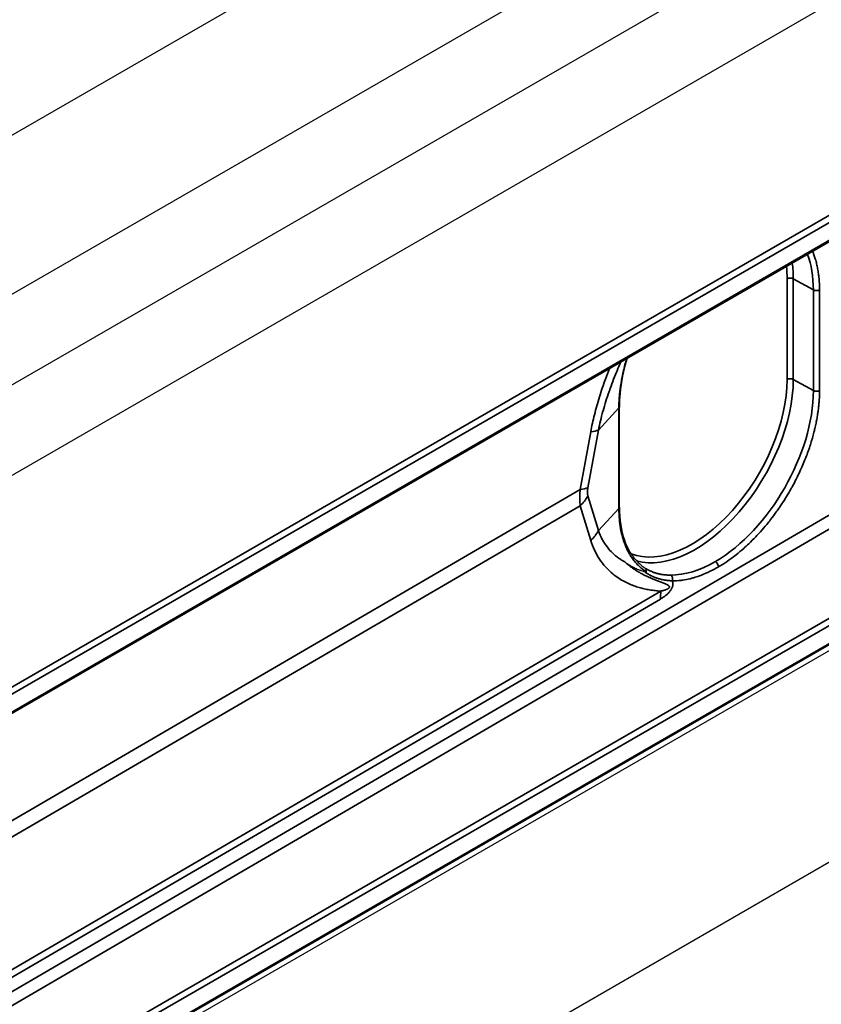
# Model space of a CAD drawing. Header units: millimetres. Extents: x 100 to 2070, y 30 to 1455.
# Tile 8 of 78: x 311 to 357, y 124 to 180. Entities that reach past the tile are written whole.
import ezdxf

# ---------------------------------------------------------------- set-up
doc = ezdxf.new("R2010")
doc.units = ezdxf.units.MM
doc.header["$LTSCALE"] = 5
doc.layers.add('_Sichtbarkanten', color=7, linetype='Continuous', lineweight=25)
doc.layers.add('Sichtbar schmal (ISO)', color=7, linetype='Continuous', lineweight=35)

msp = doc.modelspace()

# ---------------------------------------------------------------- linework, layer by layer
at = {"layer": '_Sichtbarkanten'}
for p, q in [((242.154, 134.077), (529.522, 299.989)), ((250.038, 129.525), (537.406, 295.437)), ((254.528, 126.933), (532.916, 287.66)), ((537.406, 285.068), (259.018, 124.34)), ((275.529, 121.768), (520.895, 263.43)), ((275.36, 120.154), (520.961, 261.951)), ((520.967, 238.889), (275.354, 97.084)), ((275.529, 96.865), (520.895, 238.527)), ((259.018, 75.228), (537.406, 235.955)), ((345.376, 158.072), (345.376, 158.072)), ((345.376, 152.316), (345.376, 158.072)), ((345.376, 152.316), (345.376, 152.316))]:
    msp.add_line(p, q, dxfattribs=at)
for points, knots in [([(345.81, 160.828), (345.606, 160.145), (345.471, 159.464), (345.388, 158.568), (345.376, 158.316), (345.376, 158.072)], [0.5755967, 0.5755967, 0.5755967, 0.5755967, 1.025793, 1.025793, 1.2073363, 1.2073363, 1.2073363, 1.2073363]), ([(345.376, 152.316), (345.376, 151.626), (345.474, 150.987), (345.841, 149.923), (346.112, 149.482), (346.567, 149.035), (346.696, 148.93), (346.834, 148.84)], [0, 0, 0, 0, 0.513036, 0.513036, 1.0178, 1.0178, 1.198307, 1.198307, 1.198307, 1.198307]), ([(345.689, 149.182), (345.771, 149.123), (345.853, 149.069), (345.933, 149.02), (345.989, 148.986), (346.044, 148.955), (346.098, 148.925), (346.122, 148.912), (346.146, 148.899), (346.17, 148.887), (346.248, 148.847), (346.324, 148.811), (346.399, 148.778), (346.447, 148.758), (346.494, 148.738), (346.54, 148.72), (346.567, 148.71), (346.593, 148.7), (346.619, 148.69), (346.691, 148.663), (346.761, 148.639), (346.83, 148.618)], [0, 0, 0, 0, 0.2, 0.2, 0.2, 0.338533, 0.338533, 0.338533, 0.4, 0.4, 0.4, 0.6, 0.6, 0.6, 0.727566, 0.727566, 0.727566, 0.8, 0.8, 0.8, 1, 1, 1, 1]), ([(346.91, 148.62), (346.915, 148.642), (346.917, 148.665), (346.914, 148.71), (346.91, 148.731), (346.895, 148.771), (346.885, 148.789), (346.857, 148.824), (346.841, 148.835), (346.834, 148.84)], [-0.006939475, -0.006939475, -0.006939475, -0.006939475, -0.005431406, -0.005431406, -0.003903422, -0.003903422, -0.002349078, -0.002349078, -0.000541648, -0.000541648, -0.000541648, -0.000541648]), ([(346.91, 148.62), (346.91, 148.618), (346.909, 148.616), (346.908, 148.615), (346.907, 148.614), (346.906, 148.613), (346.905, 148.612), (346.904, 148.611), (346.903, 148.61), (346.902, 148.61), (346.9, 148.609), (346.899, 148.609), (346.898, 148.608), (346.896, 148.608), (346.895, 148.608), (346.893, 148.608), (346.892, 148.607), (346.89, 148.607), (346.888, 148.607), (346.887, 148.607), (346.885, 148.607), (346.883, 148.607), (346.882, 148.607), (346.88, 148.607), (346.878, 148.607), (346.878, 148.607), (346.877, 148.607), (346.877, 148.607), (346.875, 148.608), (346.874, 148.608), (346.873, 148.608), (346.871, 148.608), (346.869, 148.608), (346.867, 148.609), (346.865, 148.609), (346.863, 148.609), (346.861, 148.61), (346.858, 148.61), (346.856, 148.611), (346.854, 148.611), (346.851, 148.612), (346.849, 148.612), (346.846, 148.613), (346.844, 148.614), (346.841, 148.615), (346.838, 148.615), (346.836, 148.616), (346.833, 148.617), (346.83, 148.618)], [0, 0, 0, 0, 0.0666667, 0.0666667, 0.0666667, 0.1333333, 0.1333333, 0.1333333, 0.2, 0.2, 0.2, 0.2666667, 0.2666667, 0.2666667, 0.3333333, 0.3333333, 0.3333333, 0.4, 0.4, 0.4, 0.4666667, 0.4666667, 0.4666667, 0.5333333, 0.5333333, 0.5333333, 0.5531758, 0.5531758, 0.5531758, 0.6, 0.6, 0.6, 0.6666667, 0.6666667, 0.6666667, 0.7333333, 0.7333333, 0.7333333, 0.8, 0.8, 0.8, 0.8666667, 0.8666667, 0.8666667, 0.9333333, 0.9333333, 0.9333333, 1, 1, 1, 1])]:
    msp.add_open_spline(points, degree=3, knots=knots, dxfattribs=at)
msp.add_open_spline([(346.834, 148.84), (346.86, 148.822), (346.886, 148.806), (346.913, 148.79)], degree=3, dxfattribs=at)
at = {"layer": 'Sichtbar schmal (ISO)'}
for p, q in [((275.514, 121.759), (520.845, 263.401)), ((521.019, 263.097), (275.406, 121.292)), ((275.412, 120.268), (521.013, 262.066)), ((275.238, 98.534), (520.839, 240.332)), ((521.013, 240.027), (275.412, 98.23)), ((275.406, 97.198), (521.019, 239.003)), ((354.969, 159.629), (354.969, 165.389)), ((356.469, 164.75), (355.319, 165.391)), ((355.319, 159.631), (355.319, 165.391)), ((356.469, 158.989), (356.469, 164.75)), ((356.821, 158.992), (356.821, 164.752)), ((356.469, 158.989), (355.319, 159.631)), ((344.178, 156.734), (345.346, 158.002)), ((345.346, 158.002), (345.346, 152.25)), ((344.178, 156.734), (343.571, 153.431)), ((343.736, 156.636), (343.129, 153.333)), ((274.778, 103.678), (362.378, 154.796)), ((362.726, 154.187), (274.778, 102.866)), ((343.129, 153.333), (295.809, 125.725)), ((343.571, 152.965), (344.178, 150.981)), ((343.129, 152.401), (295.809, 124.793)), ((343.129, 152.401), (343.736, 150.417)), ((344.178, 150.981), (345.346, 152.25)), ((289.483, 113.523), (347.746, 147.515)), ((289.459, 113.07), (347.723, 147.063))]:
    msp.add_line(p, q, dxfattribs=at)
for centre, major_axis, ratio, start_param, end_param in [((349.702, 162.148), (-3.972, -6.88), 0.57735, 2.356194, 2.499588), ((350.862, 161.477), (-3.954, -6.923), 0.574224, 2.353523, 2.703912), ((349.528, 162.248), (3.847, 6.663), 0.57735, 5.497787, 5.613667), ((355.145, 165.287), (0.25, 0), 0.57735, 0.802851, 2.356194), ((356.643, 164.854), (-0.25, 0), 0.57735, 0.802851, 2.36143), ((349.528, 156.488), (-3.847, -6.663), 0.57735, 0.09012, 2.356194), ((349.702, 156.387), (-3.972, -6.88), 0.57735, 0.147764, 2.356194), ((355.145, 159.527), (0.25, 0), 0.57735, 0.802851, 2.356194), ((350.862, 155.717), (-3.954, -6.923), 0.574224, 0.782821, 2.353523), ((356.643, 159.093), (-0.25, 0), 0.57735, 0.802851, 2.36143), ((341.971, 157.412), (2.459, -0.452), 0.268501, 5.561414, 5.87391), ((341.363, 154.109), (2.459, -0.452), 0.268502, 5.561414, 5.87391), ((341.363, 153.643), (2.39, 0.732), 0.803702, 5.270685, 5.583182), ((341.971, 151.659), (2.39, 0.732), 0.803702, 5.270685, 5.583182), ((350.862, 155.717), (-3.954, -6.924), 0.574224, 0.309837, 0.782805), ((350.86, 149.005), (0.125, -0.217), 0.577351, 0.78541, 2.338748), ((348.225, 148.204), (0.003, 0.25), 0.779631, 4.302325, 5.853281), ((351.277, 145.032), (2.52, -4.319), 0.580374, 3.81, 3.924367)]:
    msp.add_ellipse(centre, major_axis=major_axis, ratio=ratio, start_param=start_param, end_param=end_param, dxfattribs=at)
for points, knots in [([(356.821, 164.752), (356.821, 164.884), (356.817, 165.019), (356.81, 165.155), (356.809, 165.175), (356.808, 165.196), (356.806, 165.217), (356.799, 165.333), (356.789, 165.45), (356.775, 165.566), (356.772, 165.599), (356.768, 165.631), (356.763, 165.664), (356.749, 165.769), (356.733, 165.874), (356.713, 165.978), (356.705, 166.021), (356.697, 166.064), (356.688, 166.107), (356.668, 166.199), (356.646, 166.29), (356.622, 166.38), (356.608, 166.432), (356.594, 166.484), (356.578, 166.534), (356.554, 166.613), (356.529, 166.691), (356.501, 166.767), (356.48, 166.825), (356.458, 166.882), (356.435, 166.937), (356.432, 166.944), (356.43, 166.951), (356.427, 166.958)], [0, 0, 0, 0, 0.0555556, 0.0555556, 0.0555556, 0.0641134, 0.0641134, 0.0641134, 0.1111111, 0.1111111, 0.1111111, 0.1242481, 0.1242481, 0.1242481, 0.1666667, 0.1666667, 0.1666667, 0.1843677, 0.1843677, 0.1843677, 0.2222222, 0.2222222, 0.2222222, 0.2440255, 0.2440255, 0.2440255, 0.2777778, 0.2777778, 0.2777778, 0.3033772, 0.3033772, 0.3033772, 0.3064473, 0.3064473, 0.3064473, 0.3064473]), ([(345.452, 160.621), (345.378, 160.458), (345.307, 160.293), (345.238, 160.128), (345.226, 160.1), (345.215, 160.073), (345.203, 160.046), (345.059, 159.696), (344.924, 159.342), (344.799, 158.986), (344.793, 158.968), (344.786, 158.949), (344.78, 158.93), (344.653, 158.565), (344.539, 158.196), (344.44, 157.837), (344.437, 157.828), (344.435, 157.818), (344.432, 157.809), (344.331, 157.441), (344.247, 157.083), (344.178, 156.734)], [0.1185904, 0.1185904, 0.1185904, 0.1185904, 0.2313958, 0.2313958, 0.2313958, 0.25, 0.25, 0.25, 0.4876456, 0.4876456, 0.4876456, 0.5, 0.5, 0.5, 0.7438256, 0.7438256, 0.7438256, 0.75, 0.75, 0.75, 1, 1, 1, 1]), ([(345.793, 160.818), (345.787, 160.8), (345.782, 160.781), (345.776, 160.763), (345.728, 160.599), (345.683, 160.435), (345.642, 160.271), (345.619, 160.178), (345.597, 160.085), (345.577, 159.992), (345.534, 159.799), (345.497, 159.608), (345.467, 159.422), (345.457, 159.363), (345.448, 159.304), (345.44, 159.246), (345.409, 159.036), (345.387, 158.835), (345.372, 158.648), (345.37, 158.622), (345.368, 158.596), (345.367, 158.57), (345.352, 158.362), (345.346, 158.174), (345.346, 158.002)], [0.4910432, 0.4910432, 0.4910432, 0.4910432, 0.5, 0.5, 0.5, 0.5795569, 0.5795569, 0.5795569, 0.625, 0.625, 0.625, 0.7197716, 0.7197716, 0.7197716, 0.75, 0.75, 0.75, 0.8596752, 0.8596752, 0.8596752, 0.875, 0.875, 0.875, 1, 1, 1, 1]), ([(344.804, 160.247), (344.725, 160.047), (344.52, 159.512), (344.22, 158.625), (343.935, 157.603), (343.795, 156.955), (343.736, 156.636)], [0.6400189, 0.6400189, 0.6400189, 0.6400189, 0.7, 0.8, 0.9, 1, 1, 1, 1]), ([(351.036, 148.903), (351.125, 148.954), (351.213, 149.008), (351.302, 149.065), (351.455, 149.162), (351.609, 149.267), (351.762, 149.379), (351.858, 149.449), (351.954, 149.522), (352.049, 149.597), (352.195, 149.712), (352.339, 149.833), (352.482, 149.959), (352.58, 150.046), (352.677, 150.134), (352.772, 150.225), (352.909, 150.354), (353.042, 150.488), (353.173, 150.624), (353.263, 150.718), (353.352, 150.814), (353.438, 150.91), (353.564, 151.05), (353.685, 151.192), (353.802, 151.333), (353.878, 151.426), (353.953, 151.519), (354.025, 151.611), (354.139, 151.758), (354.247, 151.903), (354.35, 152.047), (354.409, 152.129), (354.466, 152.211), (354.522, 152.292), (354.624, 152.44), (354.719, 152.586), (354.808, 152.727), (354.851, 152.794), (354.892, 152.86), (354.931, 152.925), (355.021, 153.072), (355.104, 153.214), (355.181, 153.351), (355.211, 153.405), (355.241, 153.459), (355.27, 153.512), (355.346, 153.651), (355.417, 153.787), (355.484, 153.919), (355.509, 153.968), (355.533, 154.017), (355.557, 154.065), (355.622, 154.197), (355.683, 154.326), (355.741, 154.455), (355.764, 154.506), (355.787, 154.558), (355.81, 154.609), (355.864, 154.733), (355.917, 154.858), (355.967, 154.984), (355.991, 155.042), (356.014, 155.1), (356.037, 155.159), (356.083, 155.279), (356.128, 155.4), (356.171, 155.522), (356.194, 155.586), (356.217, 155.651), (356.239, 155.716), (356.278, 155.832), (356.315, 155.949), (356.35, 156.065), (356.371, 156.134), (356.392, 156.203), (356.412, 156.272), (356.443, 156.383), (356.473, 156.494), (356.501, 156.605), (356.52, 156.676), (356.537, 156.748), (356.554, 156.819), (356.578, 156.925), (356.601, 157.029), (356.623, 157.133), (356.637, 157.204), (356.651, 157.275), (356.664, 157.345), (356.682, 157.445), (356.699, 157.545), (356.714, 157.642), (356.725, 157.716), (356.735, 157.788), (356.745, 157.86), (356.756, 157.95), (356.767, 158.039), (356.775, 158.126), (356.785, 158.219), (356.793, 158.31), (356.799, 158.399), (356.804, 158.46), (356.807, 158.519), (356.81, 158.577), (356.817, 158.722), (356.821, 158.86), (356.821, 158.992)], [0, 0, 0, 0, 0.020266, 0.020266, 0.020266, 0.055556, 0.055556, 0.055556, 0.077574, 0.077574, 0.077574, 0.111111, 0.111111, 0.111111, 0.133998, 0.133998, 0.133998, 0.166667, 0.166667, 0.166667, 0.189326, 0.189326, 0.189326, 0.222222, 0.222222, 0.222222, 0.24374, 0.24374, 0.24374, 0.277778, 0.277778, 0.277778, 0.297321, 0.297321, 0.297321, 0.333333, 0.333333, 0.333333, 0.350404, 0.350404, 0.350404, 0.388889, 0.388889, 0.388889, 0.404131, 0.404131, 0.404131, 0.444444, 0.444444, 0.444444, 0.459368, 0.459368, 0.459368, 0.5, 0.5, 0.5, 0.516169, 0.516169, 0.516169, 0.555556, 0.555556, 0.555556, 0.573759, 0.573759, 0.573759, 0.611111, 0.611111, 0.611111, 0.631024, 0.631024, 0.631024, 0.666667, 0.666667, 0.666667, 0.687908, 0.687908, 0.687908, 0.722222, 0.722222, 0.722222, 0.744586, 0.744586, 0.744586, 0.777778, 0.777778, 0.777778, 0.80058, 0.80058, 0.80058, 0.833333, 0.833333, 0.833333, 0.857915, 0.857915, 0.857915, 0.888889, 0.888889, 0.888889, 0.92198, 0.92198, 0.92198, 0.944444, 0.944444, 0.944444, 1, 1, 1, 1]), ([(345.346, 158.002), (345.359, 158.016), (345.367, 158.031), (345.372, 158.046), (345.374, 158.055), (345.376, 158.063), (345.376, 158.072)], [0, 0, 0, 0, 0.25, 0.25, 0.25, 0.3888924, 0.3888924, 0.3888924, 0.3888924]), ([(343.129, 153.333), (343.124, 153.259), (343.121, 153.189), (343.119, 153.121), (343.116, 153.053), (343.115, 152.988), (343.114, 152.924), (343.113, 152.861), (343.113, 152.8), (343.114, 152.741), (343.115, 152.682), (343.116, 152.624), (343.119, 152.567), (343.121, 152.51), (343.125, 152.455), (343.129, 152.401)], [0.000001, 0.000001, 0.000001, 0.000001, 0.2, 0.2, 0.2, 0.4, 0.4, 0.4, 0.6, 0.6, 0.6, 0.8, 0.8, 0.8, 1, 1, 1, 1]), ([(343.571, 153.431), (343.564, 153.394), (343.558, 153.359), (343.554, 153.325), (343.554, 153.323), (343.554, 153.32), (343.553, 153.318), (343.55, 153.287), (343.547, 153.258), (343.546, 153.23), (343.545, 153.226), (343.545, 153.221), (343.545, 153.216), (343.544, 153.189), (343.544, 153.164), (343.544, 153.139), (343.544, 153.134), (343.545, 153.129), (343.545, 153.124), (343.546, 153.098), (343.548, 153.074), (343.552, 153.05), (343.552, 153.047), (343.553, 153.044), (343.553, 153.041), (343.558, 153.014), (343.563, 152.989), (343.571, 152.965)], [0.0000019, 0.0000019, 0.0000019, 0.0000019, 0.1857224, 0.1857224, 0.1857224, 0.2, 0.2, 0.2, 0.3703593, 0.3703593, 0.3703593, 0.4, 0.4, 0.4, 0.5667831, 0.5667831, 0.5667831, 0.6, 0.6, 0.6, 0.7776074, 0.7776074, 0.7776074, 0.8, 0.8, 0.8, 1, 1, 1, 1]), ([(345.346, 152.25), (345.359, 152.263), (345.367, 152.277), (345.372, 152.292), (345.374, 152.3), (345.376, 152.308), (345.376, 152.316)], [0, 0, 0, 0, 0.25, 0.25, 0.25, 0.3888226, 0.3888226, 0.3888226, 0.3888226]), ([(345.346, 152.25), (345.346, 152.021), (345.357, 151.799), (345.377, 151.586), (345.379, 151.558), (345.382, 151.529), (345.385, 151.501), (345.405, 151.318), (345.432, 151.141), (345.466, 150.971), (345.477, 150.92), (345.488, 150.869), (345.499, 150.818), (345.532, 150.677), (345.57, 150.542), (345.611, 150.414), (345.634, 150.345), (345.657, 150.279), (345.681, 150.214), (345.719, 150.116), (345.758, 150.023), (345.799, 149.935), (345.835, 149.859), (345.871, 149.786), (345.909, 149.717), (345.943, 149.656), (345.977, 149.598), (346.012, 149.542), (346.06, 149.465), (346.109, 149.393), (346.158, 149.327), (346.184, 149.292), (346.21, 149.259), (346.236, 149.227), (346.296, 149.153), (346.356, 149.086), (346.415, 149.024), (346.431, 149.007), (346.447, 148.991), (346.464, 148.976), (346.533, 148.907), (346.603, 148.846), (346.671, 148.791), (346.677, 148.786), (346.683, 148.781), (346.689, 148.776), (346.764, 148.718), (346.838, 148.666), (346.91, 148.62)], [0, 0, 0, 0, 0.111111, 0.111111, 0.111111, 0.125973, 0.125973, 0.125973, 0.222222, 0.222222, 0.222222, 0.251469, 0.251469, 0.251469, 0.333333, 0.333333, 0.333333, 0.377315, 0.377315, 0.377315, 0.444444, 0.444444, 0.444444, 0.503086, 0.503086, 0.503086, 0.555556, 0.555556, 0.555556, 0.628652, 0.628652, 0.628652, 0.666667, 0.666667, 0.666667, 0.754282, 0.754282, 0.754282, 0.777778, 0.777778, 0.777778, 0.879967, 0.879967, 0.879967, 0.888889, 0.888889, 0.888889, 1, 1, 1, 1]), ([(344.178, 150.981), (344.239, 150.805), (344.312, 150.637), (344.397, 150.476), (344.409, 150.454), (344.421, 150.432), (344.433, 150.41), (344.51, 150.274), (344.596, 150.144), (344.686, 150.026), (344.716, 149.988), (344.746, 149.951), (344.776, 149.915), (344.854, 149.823), (344.934, 149.738), (345.015, 149.662), (345.063, 149.617), (345.111, 149.575), (345.158, 149.536), (345.224, 149.481), (345.289, 149.432), (345.354, 149.386), (345.417, 149.342), (345.48, 149.301), (345.543, 149.264), (345.592, 149.234), (345.641, 149.207), (345.689, 149.182)], [0, 0, 0, 0, 0.2, 0.2, 0.2, 0.2277031, 0.2277031, 0.2277031, 0.4, 0.4, 0.4, 0.4558505, 0.4558505, 0.4558505, 0.6, 0.6, 0.6, 0.6844664, 0.6844664, 0.6844664, 0.8, 0.8, 0.8, 0.9118197, 0.9118197, 0.9118197, 1, 1, 1, 1]), ([(347.746, 147.515), (347.769, 147.52), (347.791, 147.525), (347.811, 147.53), (347.832, 147.535), (347.852, 147.54), (347.871, 147.545), (347.89, 147.55), (347.909, 147.555), (347.926, 147.56), (347.928, 147.561), (347.929, 147.561), (347.93, 147.561), (347.946, 147.566), (347.962, 147.571), (347.977, 147.576), (347.979, 147.576), (347.98, 147.577), (347.982, 147.577), (347.996, 147.582), (348.01, 147.587), (348.024, 147.592), (348.025, 147.593), (348.027, 147.593), (348.028, 147.594), (348.041, 147.599), (348.054, 147.604), (348.065, 147.608), (348.067, 147.609), (348.069, 147.61), (348.071, 147.611), (348.082, 147.615), (348.093, 147.62), (348.103, 147.625), (348.105, 147.626), (348.107, 147.627), (348.109, 147.628), (348.118, 147.632), (348.128, 147.637), (348.136, 147.642), (348.138, 147.643), (348.14, 147.644), (348.142, 147.645), (348.15, 147.65), (348.158, 147.655), (348.165, 147.659), (348.167, 147.661), (348.169, 147.662), (348.17, 147.663), (348.177, 147.668), (348.183, 147.672), (348.189, 147.677), (348.191, 147.678), (348.192, 147.679), (348.194, 147.681), (348.199, 147.685), (348.203, 147.69), (348.208, 147.694), (348.209, 147.695), (348.21, 147.697), (348.211, 147.698), (348.215, 147.702), (348.218, 147.706), (348.221, 147.711), (348.222, 147.712), (348.223, 147.714), (348.224, 147.715), (348.226, 147.719), (348.228, 147.723), (348.23, 147.727), (348.231, 147.729), (348.231, 147.73), (348.232, 147.732), (348.233, 147.736), (348.234, 147.74), (348.234, 147.744), (348.235, 147.746), (348.235, 147.748), (348.235, 147.75), (348.235, 147.754), (348.235, 147.759), (348.234, 147.763), (348.233, 147.765), (348.233, 147.767), (348.232, 147.77), (348.231, 147.774), (348.229, 147.778), (348.227, 147.783), (348.226, 147.785), (348.224, 147.788), (348.223, 147.79), (348.22, 147.794), (348.217, 147.799), (348.214, 147.803), (348.212, 147.806), (348.209, 147.808), (348.207, 147.811), (348.203, 147.815), (348.199, 147.819), (348.194, 147.824), (348.191, 147.826), (348.187, 147.829), (348.184, 147.832), (348.179, 147.836), (348.174, 147.84), (348.168, 147.844), (348.164, 147.847), (348.159, 147.85), (348.155, 147.853), (348.149, 147.857), (348.142, 147.861), (348.136, 147.865), (348.131, 147.868), (348.125, 147.871), (348.12, 147.874), (348.113, 147.878), (348.106, 147.882), (348.099, 147.886), (348.092, 147.889), (348.086, 147.892), (348.08, 147.896), (348.072, 147.899), (348.065, 147.903), (348.057, 147.907), (348.049, 147.91), (348.042, 147.914), (348.034, 147.917), (348.026, 147.921), (348.018, 147.924), (348.01, 147.928), (348.002, 147.932), (347.993, 147.935), (347.984, 147.939), (347.976, 147.943), (347.967, 147.946), (347.958, 147.95), (347.949, 147.954), (347.939, 147.958), (347.928, 147.962), (347.92, 147.966), (347.91, 147.969), (347.901, 147.973), (347.89, 147.978), (347.879, 147.982), (347.867, 147.987), (347.857, 147.99), (347.848, 147.994), (347.838, 147.998), (347.825, 148.003), (347.812, 148.008), (347.799, 148.013), (347.789, 148.016), (347.779, 148.02), (347.769, 148.024), (347.754, 148.03), (347.739, 148.035), (347.724, 148.041), (347.714, 148.045), (347.704, 148.049), (347.693, 148.053), (347.677, 148.059), (347.66, 148.065), (347.642, 148.072), (347.632, 148.076), (347.621, 148.08), (347.61, 148.084), (347.592, 148.091), (347.573, 148.098), (347.553, 148.106), (347.542, 148.11), (347.531, 148.114), (347.52, 148.118), (347.499, 148.126), (347.477, 148.134), (347.455, 148.143), (347.444, 148.147), (347.433, 148.152), (347.421, 148.156), (347.398, 148.166), (347.373, 148.175), (347.348, 148.185), (347.337, 148.19), (347.325, 148.194), (347.314, 148.199), (347.287, 148.21), (347.26, 148.221), (347.232, 148.233), (347.22, 148.238), (347.209, 148.242), (347.197, 148.247), (347.168, 148.26), (347.137, 148.273), (347.106, 148.287), (347.095, 148.292), (347.083, 148.297), (347.072, 148.302), (347.039, 148.317), (347.005, 148.332), (346.971, 148.348), (346.96, 148.353), (346.949, 148.358), (346.938, 148.363), (346.901, 148.381), (346.864, 148.399), (346.826, 148.418), (346.815, 148.423), (346.805, 148.428), (346.794, 148.434), (346.754, 148.454), (346.713, 148.475), (346.671, 148.498), (346.66, 148.503), (346.65, 148.509), (346.64, 148.514), (346.596, 148.538), (346.55, 148.564), (346.504, 148.591), (346.494, 148.596), (346.484, 148.602), (346.474, 148.608), (346.426, 148.637), (346.375, 148.667), (346.324, 148.7), (346.315, 148.706), (346.306, 148.712), (346.296, 148.718), (346.243, 148.752), (346.188, 148.789), (346.131, 148.829), (346.123, 148.835), (346.114, 148.841), (346.106, 148.847), (346.047, 148.889), (345.987, 148.934), (345.925, 148.982), (345.918, 148.988), (345.911, 148.994), (345.903, 149), (345.84, 149.051), (345.774, 149.106), (345.707, 149.165), (345.701, 149.171), (345.695, 149.176), (345.689, 149.182)], [0, 0, 0, 0, 0.02381, 0.02381, 0.02381, 0.047619, 0.047619, 0.047619, 0.071429, 0.071429, 0.071429, 0.073026, 0.073026, 0.073026, 0.095238, 0.095238, 0.095238, 0.097369, 0.097369, 0.097369, 0.119048, 0.119048, 0.119048, 0.121712, 0.121712, 0.121712, 0.142857, 0.142857, 0.142857, 0.146054, 0.146054, 0.146054, 0.166667, 0.166667, 0.166667, 0.170394, 0.170394, 0.170394, 0.190476, 0.190476, 0.190476, 0.194733, 0.194733, 0.194733, 0.214286, 0.214286, 0.214286, 0.219075, 0.219075, 0.219075, 0.238095, 0.238095, 0.238095, 0.243427, 0.243427, 0.243427, 0.261905, 0.261905, 0.261905, 0.267789, 0.267789, 0.267789, 0.285714, 0.285714, 0.285714, 0.292142, 0.292142, 0.292142, 0.309524, 0.309524, 0.309524, 0.316467, 0.316467, 0.316467, 0.333333, 0.333333, 0.333333, 0.340779, 0.340779, 0.340779, 0.357143, 0.357143, 0.357143, 0.365117, 0.365117, 0.365117, 0.380952, 0.380952, 0.380952, 0.389478, 0.389478, 0.389478, 0.404762, 0.404762, 0.404762, 0.413816, 0.413816, 0.413816, 0.428571, 0.428571, 0.428571, 0.438147, 0.438147, 0.438147, 0.452381, 0.452381, 0.452381, 0.462492, 0.462492, 0.462492, 0.47619, 0.47619, 0.47619, 0.486842, 0.486842, 0.486842, 0.5, 0.5, 0.5, 0.511187, 0.511187, 0.511187, 0.52381, 0.52381, 0.52381, 0.535523, 0.535523, 0.535523, 0.547619, 0.547619, 0.547619, 0.559863, 0.559863, 0.559863, 0.571429, 0.571429, 0.571429, 0.584205, 0.584205, 0.584205, 0.595238, 0.595238, 0.595238, 0.608546, 0.608546, 0.608546, 0.619048, 0.619048, 0.619048, 0.632889, 0.632889, 0.632889, 0.642857, 0.642857, 0.642857, 0.657231, 0.657231, 0.657231, 0.666667, 0.666667, 0.666667, 0.681572, 0.681572, 0.681572, 0.690476, 0.690476, 0.690476, 0.705913, 0.705913, 0.705913, 0.714286, 0.714286, 0.714286, 0.730254, 0.730254, 0.730254, 0.738095, 0.738095, 0.738095, 0.754595, 0.754595, 0.754595, 0.761905, 0.761905, 0.761905, 0.77894, 0.77894, 0.77894, 0.785714, 0.785714, 0.785714, 0.803285, 0.803285, 0.803285, 0.809524, 0.809524, 0.809524, 0.827623, 0.827623, 0.827623, 0.833333, 0.833333, 0.833333, 0.851962, 0.851962, 0.851962, 0.857143, 0.857143, 0.857143, 0.876304, 0.876304, 0.876304, 0.880952, 0.880952, 0.880952, 0.900646, 0.900646, 0.900646, 0.904762, 0.904762, 0.904762, 0.924989, 0.924989, 0.924989, 0.928571, 0.928571, 0.928571, 0.94933, 0.94933, 0.94933, 0.952381, 0.952381, 0.952381, 0.973676, 0.973676, 0.973676, 0.97619, 0.97619, 0.97619, 0.998005, 0.998005, 0.998005, 1, 1, 1, 1]), ([(346.913, 148.79), (346.918, 148.786), (346.924, 148.783), (346.929, 148.779), (346.938, 148.775), (346.946, 148.77), (346.954, 148.765), (346.987, 148.746), (347.019, 148.728), (347.051, 148.712), (347.058, 148.708), (347.065, 148.704), (347.073, 148.701), (347.104, 148.685), (347.135, 148.67), (347.166, 148.656), (347.172, 148.653), (347.179, 148.65), (347.185, 148.648), (347.215, 148.634), (347.245, 148.622), (347.274, 148.611), (347.28, 148.608), (347.285, 148.606), (347.291, 148.604), (347.32, 148.593), (347.348, 148.583), (347.376, 148.573), (347.381, 148.572), (347.386, 148.57), (347.391, 148.568), (347.418, 148.559), (347.445, 148.551), (347.471, 148.543), (347.476, 148.542), (347.48, 148.54), (347.484, 148.539), (347.511, 148.531), (347.537, 148.524), (347.562, 148.518), (347.565, 148.517), (347.569, 148.516), (347.573, 148.515), (347.598, 148.509), (347.622, 148.503), (347.646, 148.498), (347.649, 148.497), (347.653, 148.497), (347.656, 148.496), (347.68, 148.491), (347.703, 148.486), (347.726, 148.482), (347.728, 148.482), (347.731, 148.481), (347.734, 148.481), (347.756, 148.476), (347.779, 148.473), (347.8, 148.469), (347.802, 148.469), (347.805, 148.469), (347.807, 148.468), (347.828, 148.465), (347.849, 148.462), (347.87, 148.459), (347.872, 148.459), (347.874, 148.459), (347.875, 148.458), (347.896, 148.456), (347.916, 148.453), (347.935, 148.451), (347.936, 148.451), (347.938, 148.451), (347.94, 148.451), (347.959, 148.449), (347.978, 148.447), (347.996, 148.445), (347.997, 148.445), (347.998, 148.445), (348, 148.445), (348.018, 148.443), (348.035, 148.442), (348.052, 148.441), (348.053, 148.441), (348.054, 148.441), (348.055, 148.44), (348.073, 148.439), (348.091, 148.438), (348.108, 148.437), (348.124, 148.436), (348.14, 148.435), (348.156, 148.435), (348.171, 148.434), (348.186, 148.434), (348.202, 148.433), (348.218, 148.433), (348.234, 148.432), (348.251, 148.432), (348.269, 148.431), (348.288, 148.431), (348.308, 148.431)], [0.035167, 0.035167, 0.035167, 0.035167, 0.0422644, 0.0422644, 0.0422644, 0.0526316, 0.0526316, 0.0526316, 0.09546, 0.09546, 0.09546, 0.1052632, 0.1052632, 0.1052632, 0.1486715, 0.1486715, 0.1486715, 0.1578947, 0.1578947, 0.1578947, 0.2018786, 0.2018786, 0.2018786, 0.2105263, 0.2105263, 0.2105263, 0.2550869, 0.2550869, 0.2550869, 0.2631579, 0.2631579, 0.2631579, 0.308295, 0.308295, 0.308295, 0.3157895, 0.3157895, 0.3157895, 0.3615032, 0.3615032, 0.3615032, 0.3684211, 0.3684211, 0.3684211, 0.4147114, 0.4147114, 0.4147114, 0.4210526, 0.4210526, 0.4210526, 0.4679196, 0.4679196, 0.4679196, 0.4736842, 0.4736842, 0.4736842, 0.5211277, 0.5211277, 0.5211277, 0.5263158, 0.5263158, 0.5263158, 0.5743352, 0.5743352, 0.5743352, 0.5789474, 0.5789474, 0.5789474, 0.6275439, 0.6275439, 0.6275439, 0.6315789, 0.6315789, 0.6315789, 0.6807516, 0.6807516, 0.6807516, 0.6842105, 0.6842105, 0.6842105, 0.7339613, 0.7339613, 0.7339613, 0.7368421, 0.7368421, 0.7368421, 0.7894737, 0.7894737, 0.7894737, 0.8421053, 0.8421053, 0.8421053, 0.8947368, 0.8947368, 0.8947368, 0.9473684, 0.9473684, 0.9473684, 1, 1, 1, 1]), ([(348.402, 148.103), (348.565, 148.101), (348.731, 148.111), (348.901, 148.131), (348.935, 148.136), (348.969, 148.14), (349.003, 148.145), (349.14, 148.165), (349.278, 148.193), (349.418, 148.227), (349.488, 148.244), (349.558, 148.263), (349.629, 148.283), (349.735, 148.314), (349.842, 148.349), (349.949, 148.388), (350.056, 148.427), (350.164, 148.47), (350.272, 148.516), (350.345, 148.547), (350.417, 148.58), (350.49, 148.614), (350.635, 148.683), (350.78, 148.758), (350.926, 148.839), (350.963, 148.86), (350.999, 148.881), (351.036, 148.903)], [0, 0, 0, 0, 0.2, 0.2, 0.2, 0.240279, 0.240279, 0.240279, 0.4, 0.4, 0.4, 0.479971, 0.479971, 0.479971, 0.6, 0.6, 0.6, 0.719757, 0.719757, 0.719757, 0.8, 0.8, 0.8, 0.959623, 0.959623, 0.959623, 1, 1, 1, 1]), ([(346.83, 148.618), (346.843, 148.608), (346.857, 148.598), (346.87, 148.589), (346.9, 148.568), (346.93, 148.548), (346.959, 148.53), (346.973, 148.52), (346.987, 148.511), (347.002, 148.503), (347.029, 148.486), (347.055, 148.47), (347.081, 148.456), (347.096, 148.447), (347.111, 148.439), (347.126, 148.431), (347.15, 148.418), (347.174, 148.406), (347.197, 148.394), (347.213, 148.386), (347.228, 148.379), (347.244, 148.371), (347.265, 148.361), (347.286, 148.352), (347.307, 148.343), (347.323, 148.335), (347.339, 148.329), (347.354, 148.322), (347.373, 148.314), (347.392, 148.307), (347.41, 148.3), (347.426, 148.293), (347.442, 148.287), (347.458, 148.281), (347.475, 148.275), (347.491, 148.269), (347.507, 148.264), (347.524, 148.258), (347.54, 148.253), (347.556, 148.247), (347.571, 148.243), (347.585, 148.238), (347.599, 148.234), (347.615, 148.229), (347.632, 148.224), (347.648, 148.219), (347.66, 148.216), (347.673, 148.212), (347.685, 148.209), (347.702, 148.205), (347.718, 148.2), (347.734, 148.196), (347.745, 148.194), (347.756, 148.191), (347.766, 148.189), (347.783, 148.185), (347.799, 148.181), (347.815, 148.177), (347.824, 148.175), (347.833, 148.173), (347.842, 148.171), (347.859, 148.168), (347.875, 148.165), (347.891, 148.162), (347.898, 148.16), (347.906, 148.159), (347.914, 148.157), (347.93, 148.154), (347.946, 148.152), (347.961, 148.149), (347.968, 148.148), (347.974, 148.147), (347.98, 148.146), (347.997, 148.143), (348.012, 148.141), (348.027, 148.138), (348.033, 148.138), (348.038, 148.137), (348.043, 148.136), (348.059, 148.134), (348.074, 148.132), (348.089, 148.13), (348.093, 148.129), (348.097, 148.129), (348.102, 148.128), (348.117, 148.126), (348.132, 148.125), (348.146, 148.123), (348.15, 148.123), (348.153, 148.122), (348.156, 148.122), (348.171, 148.12), (348.186, 148.119), (348.2, 148.117), (348.202, 148.117), (348.204, 148.117), (348.207, 148.117), (348.221, 148.115), (348.235, 148.114), (348.249, 148.113), (348.25, 148.113), (348.252, 148.113), (348.254, 148.113), (348.268, 148.111), (348.281, 148.11), (348.295, 148.109), (348.297, 148.109), (348.298, 148.109), (348.299, 148.109), (348.314, 148.108), (348.33, 148.107), (348.347, 148.106), (348.364, 148.105), (348.383, 148.104), (348.402, 148.103)], [0.0000001, 0.0000001, 0.0000001, 0.0000001, 0.0153727, 0.0153727, 0.0153727, 0.05, 0.05, 0.05, 0.0671697, 0.0671697, 0.0671697, 0.1, 0.1, 0.1, 0.1189998, 0.1189998, 0.1189998, 0.15, 0.15, 0.15, 0.1708202, 0.1708202, 0.1708202, 0.2, 0.2, 0.2, 0.2226434, 0.2226434, 0.2226434, 0.25, 0.25, 0.25, 0.2744658, 0.2744658, 0.2744658, 0.3, 0.3, 0.3, 0.3262884, 0.3262884, 0.3262884, 0.35, 0.35, 0.35, 0.3781114, 0.3781114, 0.3781114, 0.4, 0.4, 0.4, 0.4299346, 0.4299346, 0.4299346, 0.45, 0.45, 0.45, 0.481758, 0.481758, 0.481758, 0.5, 0.5, 0.5, 0.5335818, 0.5335818, 0.5335818, 0.55, 0.55, 0.55, 0.5854048, 0.5854048, 0.5854048, 0.6, 0.6, 0.6, 0.6372271, 0.6372271, 0.6372271, 0.65, 0.65, 0.65, 0.6890546, 0.6890546, 0.6890546, 0.7, 0.7, 0.7, 0.7408756, 0.7408756, 0.7408756, 0.75, 0.75, 0.75, 0.7927123, 0.7927123, 0.7927123, 0.8, 0.8, 0.8, 0.8444875, 0.8444875, 0.8444875, 0.85, 0.85, 0.85, 0.8962935, 0.8962935, 0.8962935, 0.9, 0.9, 0.9, 0.95, 0.95, 0.95, 1, 1, 1, 1])]:
    msp.add_open_spline(points, degree=3, knots=knots, dxfattribs=at)
for points in [[(343.736, 150.417), (343.797, 150.221), (343.94, 149.846), (344.235, 149.323), (344.57, 148.896), (344.913, 148.561), (345.253, 148.3), (345.585, 148.096), (345.903, 147.937), (346.208, 147.815), (346.503, 147.719), (346.797, 147.643), (347.101, 147.583), (347.419, 147.54), (347.636, 147.522), (347.746, 147.515)], [(347.723, 147.063), (347.751, 147.079), (347.804, 147.111), (347.878, 147.159), (347.948, 147.208), (348.013, 147.257), (348.073, 147.306), (348.128, 147.355), (348.179, 147.404), (348.226, 147.455), (348.268, 147.506), (348.305, 147.557), (348.337, 147.608), (348.364, 147.657), (348.385, 147.705), (348.403, 147.754), (348.417, 147.807), (348.426, 147.864), (348.43, 147.924), (348.427, 147.984), (348.418, 148.043), (348.408, 148.083), (348.402, 148.103)]]:
    msp.add_open_spline(points, degree=3, dxfattribs=at)

doc.saveas('drawing.dxf')
